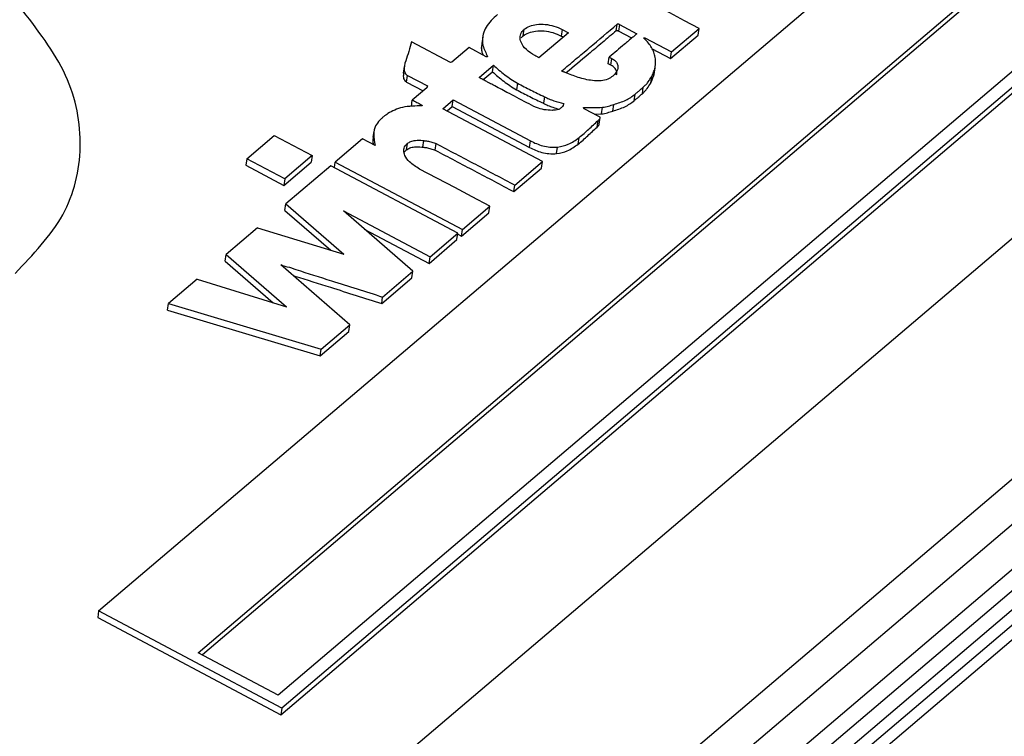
# Model space of a CAD drawing. Header units: millimetres. Extents: x 0 to 420, y 0 to 297.
# Tile 39 of 78: x 154.18 to 157.61, y 129.84 to 132.34. Entities that reach past the tile are written whole.
import ezdxf

# ---------------------------------------------------------------- set-up
doc = ezdxf.new("R2010")
doc.units = ezdxf.units.MM

msp = doc.modelspace()

# ---------------------------------------------------------------- linework, layer by layer
at = {"color": 7, "linetype": 'Continuous', "lineweight": 25}
for p, q in [((154.4548, 130.2783), (158.3889, 133.6224)), ((154.8024, 130.1326), (158.3889, 133.1812)), ((158.3889, 133.1613), (154.8169, 130.125)), ((158.3889, 132.7966), (155.0809, 129.9848)), ((155.0904, 129.9163), (158.3889, 132.7201)), ((158.3889, 132.7401), (155.0938, 129.9392)), ((155.9362, 132.2857), (155.9397, 132.3086)), ((156.0716, 132.3076), (156.0682, 132.2847)), ((156.0716, 132.3076), (156.0937, 132.2958)), ((156.2601, 132.303), (156.2636, 132.326)), ((156.2715, 132.3248), (156.2681, 132.3019)), ((156.2715, 132.3248), (156.3322, 132.2926)), ((156.4531, 132.2292), (156.5492, 132.3109)), ((156.5458, 132.288), (156.5492, 132.3109)), ((155.7946, 132.2815), (155.7911, 132.2586)), ((155.9289, 132.2779), (155.9362, 132.2857)), ((156.0937, 132.2958), (155.9909, 132.2085)), ((156.0758, 132.2806), (156.0682, 132.2847)), ((156.3143, 132.2774), (156.2681, 132.3019)), ((156.3598, 132.2788), (156.4531, 132.2292)), ((156.4497, 132.2063), (156.5458, 132.288)), ((155.682, 132.1924), (155.546, 132.2646)), ((155.7468, 132.2442), (155.6867, 132.1931)), ((155.8066, 132.2124), (155.7468, 132.2442)), ((155.7899, 132.2416), (155.7933, 132.2645)), ((155.7919, 132.2585), (155.7899, 132.2416)), ((156.3857, 132.2403), (156.4497, 132.2063)), ((155.8108, 132.2125), (155.8066, 132.2124)), ((156.2326, 132.1881), (156.2361, 132.211)), ((156.2416, 132.1833), (156.2451, 132.2062)), ((156.4497, 132.2063), (156.4531, 132.2292)), ((155.5209, 132.1778), (155.5174, 132.1549)), ((155.6867, 132.1931), (155.682, 132.1924)), ((155.7817, 132.1403), (155.8317, 132.1828)), ((155.8282, 132.1599), (155.8317, 132.1828)), ((156.3922, 132.1507), (156.3957, 132.1736)), ((156.3933, 132.1562), (156.3967, 132.1791)), ((155.5291, 132.124), (155.5326, 132.1469)), ((155.5326, 132.1469), (155.6014, 132.1103)), ((155.7958, 132.1324), (155.8282, 132.1599)), ((156.3806, 132.1204), (156.384, 132.1433)), ((156.3922, 132.1507), (156.3931, 132.1562)), ((155.5291, 132.124), (155.5867, 132.0934)), ((155.5996, 132.1043), (155.549, 132.0613)), ((155.6007, 132.1062), (155.6014, 132.1103)), ((155.9162, 132.1201), (155.9128, 132.0972)), ((156.3514, 132.0832), (156.3548, 132.1061)), ((156.0097, 132.0728), (156.0062, 132.0499)), ((156.3227, 132.0588), (156.3262, 132.0817)), ((155.5456, 132.0384), (155.549, 132.0613)), ((155.6558, 132.031), (155.6917, 132.0616)), ((155.6702, 132.0234), (155.6883, 132.0387)), ((155.6883, 132.0387), (155.6917, 132.0616)), ((155.6883, 132.0387), (155.9578, 131.8956)), ((155.6917, 132.0616), (155.9613, 131.9185)), ((156.2089, 132.0129), (156.2124, 132.0358)), ((156.2486, 132.0229), (156.252, 132.0458)), ((156.0031, 131.8467), (155.6558, 132.031)), ((156.2047, 132.0011), (156.149, 132.0307)), ((156.1834, 132.0124), (156.2089, 132.0129)), ((156.2012, 131.9773), (156.2047, 132.0002)), ((156.1933, 131.9669), (156.1968, 131.9898)), ((154.9715, 131.8566), (155.067, 131.9378)), ((155.067, 131.9378), (155.1997, 131.8674)), ((155.415, 131.953), (155.4115, 131.9301)), ((156.1273, 131.9073), (156.1307, 131.9302)), ((155.3754, 131.9262), (155.2799, 131.845)), ((155.4196, 131.9027), (155.3754, 131.9262)), ((155.5284, 131.887), (155.5319, 131.9099)), ((155.5855, 131.897), (155.5889, 131.9199)), ((155.6289, 131.8864), (155.6323, 131.9093)), ((155.9578, 131.8956), (155.9613, 131.9185)), ((156.0523, 131.8742), (156.0558, 131.8971)), ((155.1997, 131.8674), (155.1042, 131.7862)), ((155.1997, 131.8674), (155.1963, 131.8445)), ((154.9715, 131.8566), (154.9681, 131.8337)), ((154.9681, 131.8337), (155.1008, 131.7633)), ((155.1042, 131.7862), (154.9715, 131.8566)), ((155.1008, 131.7633), (155.1963, 131.8445)), ((155.2647, 131.8321), (155.108, 131.6989)), ((155.7079, 131.5969), (155.2647, 131.8321)), ((155.277, 131.8256), (155.2799, 131.845)), ((155.2799, 131.845), (155.7239, 131.6093)), ((155.9065, 131.7645), (156.0031, 131.8467)), ((155.9997, 131.8238), (156.0031, 131.8467)), ((155.903, 131.7416), (155.9997, 131.8238)), ((155.1042, 131.7862), (155.1008, 131.7633)), ((155.903, 131.7416), (155.9065, 131.7645)), ((155.1045, 131.676), (155.108, 131.6989)), ((155.108, 131.6989), (155.3104, 131.5236)), ((155.7239, 131.6093), (155.8194, 131.6905)), ((155.816, 131.6676), (155.8194, 131.6905)), ((155.1045, 131.676), (155.2644, 131.5376)), ((155.3084, 131.6747), (155.6107, 131.5142)), ((155.5512, 131.4636), (155.3084, 131.6747)), ((155.7204, 131.5864), (155.816, 131.6676)), ((155.0091, 131.6148), (154.8995, 131.5217)), ((155.0091, 131.6148), (155.3104, 131.5236)), ((155.3814, 131.6112), (155.6073, 131.4913)), ((155.6107, 131.5142), (155.7079, 131.5969)), ((155.7045, 131.574), (155.7079, 131.5969)), ((155.7074, 131.5934), (155.7204, 131.5864)), ((155.7204, 131.5864), (155.7239, 131.6093)), ((155.6073, 131.4913), (155.7045, 131.574)), ((154.8961, 131.4988), (154.8995, 131.5217)), ((154.8995, 131.5217), (155.1096, 131.3394)), ((154.8961, 131.4988), (155.0632, 131.3537)), ((155.3315, 131.2769), (155.0907, 131.4862)), ((155.6073, 131.4913), (155.6107, 131.5142)), ((155.4455, 131.3738), (155.5512, 131.4636)), ((155.5477, 131.4407), (155.5512, 131.4636)), ((154.7984, 131.4357), (154.699, 131.3512)), ((154.7984, 131.4357), (155.1096, 131.3394)), ((155.4421, 131.3509), (155.5477, 131.4407)), ((154.6955, 131.3283), (154.699, 131.3512)), ((154.699, 131.3512), (155.2315, 131.1919)), ((155.4421, 131.3509), (155.4455, 131.3738)), ((154.6955, 131.3283), (155.228, 131.169)), ((155.228, 131.169), (155.328, 131.254)), ((155.2315, 131.1919), (155.3315, 131.2769)), ((155.328, 131.254), (155.3315, 131.2769)), ((155.228, 131.169), (155.2315, 131.1919)), ((153.1008, 126.4899), (158.3889, 130.9849)), ((153.3147, 126.5524), (158.3889, 130.8656)), ((154.4548, 130.2783), (154.4514, 130.2554)), ((154.4514, 130.2554), (155.0904, 129.9163)), ((155.0938, 129.9392), (154.4548, 130.2783)), ((155.0809, 129.9848), (154.8024, 130.1326)), ((155.0938, 129.9392), (155.0904, 129.9163))]:
    msp.add_line(p, q, dxfattribs=at)
at = {"color": 8, "linetype": 'Continuous', "lineweight": 25}
for p, q in [((158.3889, 132.213), (152.0136, 126.7939)), ((152.4012, 126.2851), (158.3889, 131.3748)), ((158.3889, 131.2157), (152.6871, 126.369)), ((152.9679, 126.4511), (158.3889, 131.059)), ((158.3889, 130.917), (153.2226, 126.5255)), ((158.3889, 130.8125), (153.41, 126.5803))]:
    msp.add_line(p, q, dxfattribs=at)
at = {"color": 7, "linetype": 'Continuous', "lineweight": 25, "flags": 128}
for points in [[(156.5492, 132.3109), (156.4982, 132.3379), (156.4472, 132.365), (156.3452, 132.4191)], [(155.8194, 131.6905), (155.7582, 131.723), (155.6969, 131.7555), (155.5745, 131.8205)]]:
    msp.add_lwpolyline(points, dxfattribs=at)
at = {"color": 7, "linetype": 'Continuous', "lineweight": 25}
for points, knots in [([(154.1632, 131.4563), (154.226, 131.522), (154.3521, 131.6539), (154.407, 131.8967), (154.3617, 132.1507), (154.2402, 132.3085), (154.1793, 132.3876)], [0, 0, 0, 0, 0.247768, 0.497076, 0.747811, 1, 1, 1, 1]), ([(155.8466, 132.3595), (155.8387, 132.3526), (155.8158, 132.3326), (155.7955, 132.3), (155.7939, 132.2736), (155.7933, 132.2645)], [0, 0, 0, 0, 0.257232, 0.744023, 1, 1, 1, 1]), ([(155.9762, 132.2163), (155.9657, 132.2229), (155.9445, 132.2363), (155.9275, 132.2602), (155.9232, 132.2826), (155.9292, 132.2984), (155.9371, 132.306), (155.9397, 132.3086)], [0, 0, 0, 0, 0.258117, 0.521098, 0.712469, 0.904619, 1, 1, 1, 1]), ([(155.9397, 132.3086), (155.9456, 132.3124), (155.9575, 132.3201), (155.9834, 132.3259), (156.0127, 132.3263), (156.044, 132.3202), (156.0623, 132.3119), (156.0716, 132.3076)], [0, 0, 0, 0, 0.1830612, 0.3651492, 0.5741052, 0.7811476, 1, 1, 1, 1]), ([(156.07, 132.1626), (156.0862, 132.1762), (156.1185, 132.2034), (156.1833, 132.2577), (156.2314, 132.2987), (156.2636, 132.326)], [0, 0, 0, 0, 0.250026, 0.500053, 1, 1, 1, 1]), ([(156.2636, 132.326), (156.2639, 132.3262), (156.2647, 132.3267), (156.266, 132.327), (156.2672, 132.327), (156.2684, 132.3268), (156.2698, 132.326), (156.2709, 132.3253), (156.2715, 132.3248)], [0, 0, 0, 0, 0.176474, 0.357412, 0.455621, 0.554216, 0.718979, 1, 1, 1, 1]), ([(155.9362, 132.2857), (155.9422, 132.2895), (155.954, 132.2972), (155.9799, 132.303), (156.0092, 132.3034), (156.0406, 132.2973), (156.0588, 132.289), (156.0682, 132.2847)], [0, 0, 0, 0, 0.183061, 0.365149, 0.574105, 0.781148, 1, 1, 1, 1]), ([(156.2601, 132.303), (156.2442, 132.2893), (156.2123, 132.2619), (156.1538, 132.2132), (156.1119, 132.1779), (156.0861, 132.1561)], [0, 0, 0, 0, 0.278059, 0.556109, 1, 1, 1, 1]), ([(156.3322, 132.2926), (156.3322, 132.2926), (156.3323, 132.2926), (156.3323, 132.2925), (156.3323, 132.2925), (156.3323, 132.2924), (156.3321, 132.2922), (156.331, 132.2917), (156.3285, 132.2902), (156.3253, 132.2858), (156.3154, 132.279), (156.3036, 132.268), (156.2846, 132.2523), (156.2623, 132.2332), (156.2448, 132.2184), (156.2361, 132.211)], [0, 0, 0, 0, 0.000785, 0.001338, 0.001894, 0.002603, 0.003894, 0.00883, 0.028412, 0.067406, 0.14529, 0.301074, 0.456844, 0.728422, 1, 1, 1, 1]), ([(156.2601, 132.303), (156.2605, 132.3033), (156.2612, 132.3038), (156.2625, 132.3041), (156.2638, 132.3041), (156.2649, 132.3038), (156.2663, 132.3031), (156.2674, 132.3024), (156.2681, 132.3019)], [0, 0, 0, 0, 0.1764744, 0.3574119, 0.4556211, 0.5542156, 0.718979, 1, 1, 1, 1]), ([(156.3556, 132.2786), (156.356, 132.2786), (156.3567, 132.2786), (156.3581, 132.2786), (156.3591, 132.2787), (156.3598, 132.2788)], [0, 0, 0, 0, 0.256686, 0.5133585, 1, 1, 1, 1]), ([(156.3952, 132.215), (156.3937, 132.2207), (156.3909, 132.232), (156.3792, 132.2539), (156.365, 132.2688), (156.3556, 132.2786)], [0, 0, 0, 0, 0.255486, 0.511171, 1, 1, 1, 1]), ([(155.546, 132.2646), (155.5429, 132.2534), (155.5367, 132.231), (155.5261, 132.198), (155.5179, 132.1727), (155.523, 132.1564), (155.5268, 132.1505), (155.5309, 132.1479), (155.5326, 132.1469)], [0, 0, 0, 0, 0.285144, 0.570196, 0.856556, 0.916144, 0.966141, 1, 1, 1, 1]), ([(155.7899, 132.2416), (155.7902, 132.2372), (155.7909, 132.2293), (155.7945, 132.2215), (155.7961, 132.218)], [0, 0, 0, 0, 0.554296, 1, 1, 1, 1]), ([(155.7933, 132.2645), (155.7938, 132.2601), (155.7948, 132.2492), (155.8036, 132.232), (155.8084, 132.219), (155.8108, 132.2125)], [0, 0, 0, 0, 0.250862, 0.625503, 1, 1, 1, 1]), ([(155.9909, 132.2085), (155.9898, 132.2092), (155.9875, 132.2107), (155.9824, 132.2132), (155.9786, 132.2151), (155.9762, 132.2163)], [0, 0, 0, 0, 0.257821, 0.515085, 1, 1, 1, 1]), ([(156.2361, 132.211), (156.2368, 132.2105), (156.2383, 132.2097), (156.2413, 132.2081), (156.2436, 132.207), (156.2451, 132.2062)], [0, 0, 0, 0, 0.2521548, 0.5041709, 1, 1, 1, 1]), ([(156.2451, 132.2062), (156.2492, 132.2036), (156.2575, 132.1984), (156.2652, 132.1873), (156.2672, 132.1734), (156.262, 132.1581), (156.2529, 132.149), (156.2485, 132.1446)], [0, 0, 0, 0, 0.152844, 0.305765, 0.492843, 0.756275, 1, 1, 1, 1]), ([(156.3957, 132.1736), (156.3963, 132.177), (156.3976, 132.1838), (156.398, 132.1976), (156.3963, 132.2081), (156.3952, 132.215)], [0, 0, 0, 0, 0.252716, 0.505413, 1, 1, 1, 1]), ([(155.8317, 132.1828), (155.8382, 132.1772), (155.8514, 132.1661), (155.8771, 132.1438), (155.9006, 132.1295), (155.9162, 132.1201)], [0, 0, 0, 0, 0.252536, 0.505076, 1, 1, 1, 1]), ([(156.2416, 132.1833), (156.2409, 132.1837), (156.2394, 132.1845), (156.2363, 132.186), (156.2341, 132.1872), (156.2326, 132.1881)], [0, 0, 0, 0, 0.252036, 0.504034, 1, 1, 1, 1]), ([(156.2615, 132.1495), (156.262, 132.1519), (156.2634, 132.1579), (156.2597, 132.1682), (156.2516, 132.1773), (156.2443, 132.1817), (156.2416, 132.1833)], [0, 0, 0, 0, 0.2024, 0.50955, 0.818726, 1, 1, 1, 1]), ([(156.384, 132.1433), (156.3854, 132.1458), (156.3882, 132.1506), (156.3917, 132.1608), (156.3941, 132.1685), (156.3957, 132.1736)], [0, 0, 0, 0, 0.252535, 0.504367, 1, 1, 1, 1]), ([(155.5197, 132.1546), (155.5183, 132.1499), (155.5163, 132.1429), (155.5196, 132.1335), (155.5234, 132.1276), (155.5275, 132.125), (155.5291, 132.124)], [0, 0, 0, 0, 0.450417, 0.678721, 0.870276, 1, 1, 1, 1]), ([(155.948, 132.052), (155.925, 132.064), (155.8856, 132.0846), (155.8411, 132.1082), (155.8158, 132.1216), (155.8044, 132.1277), (155.7968, 132.1319), (155.7918, 132.1346), (155.7883, 132.1364), (155.7859, 132.1378), (155.7844, 132.1389), (155.7832, 132.1394), (155.7826, 132.1397), (155.7822, 132.1398), (155.782, 132.1399), (155.7818, 132.14), (155.7817, 132.1401), (155.7816, 132.1402), (155.7816, 132.1402), (155.7816, 132.1403), (155.7817, 132.1403), (155.7817, 132.1403)], [0, 0, 0, 0, 0.411067, 0.705007, 0.802311, 0.867405, 0.910965, 0.940116, 0.959587, 0.97266, 0.985818, 0.990208, 0.993131, 0.995066, 0.996359, 0.99766, 0.998287, 0.998789, 0.99919, 0.999591, 1, 1, 1, 1]), ([(155.8282, 132.1599), (155.8348, 132.1543), (155.8479, 132.1432), (155.8736, 132.1209), (155.8972, 132.1066), (155.9128, 132.0972)], [0, 0, 0, 0, 0.252536, 0.505076, 1, 1, 1, 1]), ([(156.0826, 132.1575), (156.0813, 132.1579), (156.0787, 132.1589), (156.0747, 132.1601), (156.0717, 132.1613), (156.0704, 132.1623), (156.07, 132.1626)], [0, 0, 0, 0, 0.300941, 0.600286, 0.902266, 1, 1, 1, 1]), ([(156.2485, 132.1446), (156.243, 132.1408), (156.2319, 132.1332), (156.2064, 132.1275), (156.1703, 132.1288), (156.1273, 132.1392), (156.0974, 132.1514), (156.0826, 132.1575)], [0, 0, 0, 0, 0.1419796, 0.2842382, 0.4518941, 0.7282831, 1, 1, 1, 1]), ([(156.3548, 132.1061), (156.358, 132.1089), (156.3642, 132.1147), (156.3738, 132.1272), (156.38, 132.1369), (156.384, 132.1433)], [0, 0, 0, 0, 0.253607, 0.506943, 1, 1, 1, 1]), ([(156.3806, 132.1204), (156.382, 132.1228), (156.3847, 132.1277), (156.3882, 132.1379), (156.3906, 132.1456), (156.3922, 132.1507)], [0, 0, 0, 0, 0.2525346, 0.5043674, 1, 1, 1, 1]), ([(155.6014, 132.1103), (155.6014, 132.1098), (155.6013, 132.1086), (155.6011, 132.1066), (155.6005, 132.1051), (155.5997, 132.1044), (155.5996, 132.1043)], [0, 0, 0, 0, 0.278304, 0.556904, 0.944562, 1, 1, 1, 1]), ([(155.9162, 132.1201), (155.9239, 132.116), (155.9391, 132.1078), (155.9701, 132.0919), (155.9939, 132.0805), (156.0097, 132.0728)], [0, 0, 0, 0, 0.250155, 0.50032, 1, 1, 1, 1]), ([(156.3262, 132.0817), (156.3286, 132.0837), (156.3334, 132.0878), (156.3429, 132.0959), (156.3501, 132.102), (156.3548, 132.1061)], [0, 0, 0, 0, 0.250008, 0.500016, 1, 1, 1, 1]), ([(156.3514, 132.0832), (156.3545, 132.086), (156.3608, 132.0918), (156.3704, 132.1043), (156.3765, 132.114), (156.3806, 132.1204)], [0, 0, 0, 0, 0.253607, 0.506943, 1, 1, 1, 1]), ([(155.9128, 132.0972), (155.9204, 132.0931), (155.9357, 132.0849), (155.9667, 132.069), (155.9904, 132.0576), (156.0062, 132.0499)], [0, 0, 0, 0, 0.250155, 0.50032, 1, 1, 1, 1]), ([(156.0097, 132.0728), (156.015, 132.0703), (156.0256, 132.0652), (156.0478, 132.0565), (156.0655, 132.0518), (156.0771, 132.0487)], [0, 0, 0, 0, 0.253668, 0.507596, 1, 1, 1, 1]), ([(156.252, 132.0458), (156.2592, 132.0481), (156.2735, 132.0526), (156.3007, 132.0628), (156.3161, 132.0742), (156.3262, 132.0817)], [0, 0, 0, 0, 0.254282, 0.50888, 1, 1, 1, 1]), ([(156.3227, 132.0588), (156.3251, 132.0608), (156.3299, 132.0649), (156.3395, 132.073), (156.3466, 132.0791), (156.3514, 132.0832)], [0, 0, 0, 0, 0.250008, 0.500016, 1, 1, 1, 1]), ([(155.5839, 132.0412), (155.5602, 132.0407), (155.5146, 132.0397), (155.4721, 132.0201), (155.4535, 132.0067), (155.4485, 132.003)], [0, 0, 0, 0, 0.442212, 0.847729, 1, 1, 1, 1]), ([(155.549, 132.0613), (155.5517, 132.06), (155.5569, 132.0572), (155.5675, 132.0518), (155.5751, 132.0476), (155.5802, 132.0448)], [0, 0, 0, 0, 0.252325, 0.50463, 1, 1, 1, 1]), ([(155.5802, 132.0448), (155.5804, 132.0446), (155.5813, 132.0442), (155.5822, 132.043), (155.5829, 132.0419), (155.5837, 132.0414), (155.5839, 132.0412)], [0, 0, 0, 0, 0.164903, 0.495073, 0.848962, 1, 1, 1, 1]), ([(156.0363, 132.0253), (156.027, 132.0257), (156.0085, 132.0263), (155.9776, 132.036), (155.959, 132.0461), (155.948, 132.052)], [0, 0, 0, 0, 0.289698, 0.578019, 1, 1, 1, 1]), ([(156.0062, 132.0499), (156.0115, 132.0474), (156.0221, 132.0423), (156.0404, 132.035), (156.0538, 132.0314), (156.0612, 132.0294)], [0, 0, 0, 0, 0.308571, 0.617459, 1, 1, 1, 1]), ([(156.0708, 132.0365), (156.0703, 132.0361), (156.0692, 132.0352), (156.0672, 132.0335), (156.0656, 132.0321), (156.0646, 132.0313)], [0, 0, 0, 0, 0.250046, 0.500066, 1, 1, 1, 1]), ([(156.0771, 132.0487), (156.0768, 132.0475), (156.0761, 132.0453), (156.0747, 132.041), (156.0723, 132.0383), (156.0708, 132.0365)], [0, 0, 0, 0, 0.262758, 0.525684, 1, 1, 1, 1]), ([(156.1458, 132.0347), (156.1514, 132.035), (156.1625, 132.0357), (156.185, 132.0349), (156.2015, 132.0354), (156.2124, 132.0358)], [0, 0, 0, 0, 0.254194, 0.507815, 1, 1, 1, 1]), ([(156.149, 132.0307), (156.1488, 132.0308), (156.148, 132.0313), (156.1475, 132.0324), (156.147, 132.0335), (156.1464, 132.0343), (156.146, 132.0346), (156.1458, 132.0347)], [0, 0, 0, 0, 0.154069, 0.452284, 0.7193, 0.912435, 1, 1, 1, 1]), ([(156.2124, 132.0358), (156.216, 132.0363), (156.2234, 132.0372), (156.2366, 132.0406), (156.2459, 132.0438), (156.252, 132.0458)], [0, 0, 0, 0, 0.256637, 0.512751, 1, 1, 1, 1]), ([(156.2486, 132.0229), (156.2557, 132.0252), (156.2701, 132.0297), (156.2973, 132.0399), (156.3126, 132.0513), (156.3227, 132.0588)], [0, 0, 0, 0, 0.254282, 0.50888, 1, 1, 1, 1]), ([(155.4485, 132.003), (155.4473, 132.002), (155.4449, 132), (155.4404, 131.9959), (155.4373, 131.9927), (155.4352, 131.9906)], [0, 0, 0, 0, 0.250166, 0.500334, 1, 1, 1, 1]), ([(156.0646, 132.0313), (156.0628, 132.0302), (156.0586, 132.0275), (156.0484, 132.0258), (156.0405, 132.0255), (156.0363, 132.0253)], [0, 0, 0, 0, 0.242851, 0.597726, 1, 1, 1, 1]), ([(156.1968, 131.9898), (156.1987, 131.9914), (156.2016, 131.9938), (156.2042, 131.9977), (156.2046, 132), (156.2047, 132.0011)], [0, 0, 0, 0, 0.486733, 0.737991, 1, 1, 1, 1]), ([(156.2089, 132.0129), (156.2126, 132.0134), (156.2199, 132.0142), (156.2332, 132.0177), (156.2425, 132.0209), (156.2486, 132.0229)], [0, 0, 0, 0, 0.256637, 0.512751, 1, 1, 1, 1]), ([(155.4352, 131.9906), (155.4298, 131.9843), (155.4173, 131.9697), (155.4122, 131.9391), (155.4169, 131.9159), (155.4196, 131.9027)], [0, 0, 0, 0, 0.249619, 0.572774, 1, 1, 1, 1]), ([(156.1273, 131.9073), (156.1331, 131.9121), (156.1448, 131.9217), (156.1668, 131.9416), (156.1827, 131.9568), (156.1933, 131.9669)], [0, 0, 0, 0, 0.250316, 0.50061, 1, 1, 1, 1]), ([(156.1307, 131.9302), (156.1365, 131.935), (156.1482, 131.9446), (156.1702, 131.9645), (156.1862, 131.9797), (156.1968, 131.9898)], [0, 0, 0, 0, 0.250316, 0.50061, 1, 1, 1, 1]), ([(156.1933, 131.9669), (156.1952, 131.9685), (156.1981, 131.9709), (156.2006, 131.9745), (156.2009, 131.9765), (156.2011, 131.9773)], [0, 0, 0, 0, 0.522147, 0.791685, 1, 1, 1, 1]), ([(155.4132, 131.9298), (155.4121, 131.9263), (155.4098, 131.9188), (155.4116, 131.9108), (155.4126, 131.9064)], [0, 0, 0, 0, 0.457646, 1, 1, 1, 1]), ([(156.0558, 131.8971), (156.0687, 131.8997), (156.0901, 131.9042), (156.1135, 131.9173), (156.1249, 131.9259), (156.1307, 131.9302)], [0, 0, 0, 0, 0.428146, 0.711254, 1, 1, 1, 1]), ([(155.5745, 131.8205), (155.5619, 131.8284), (155.5399, 131.842), (155.5226, 131.8655), (155.5173, 131.8853), (155.522, 131.9), (155.5292, 131.9072), (155.5319, 131.9099)], [0, 0, 0, 0, 0.314443, 0.54964, 0.724328, 0.900151, 1, 1, 1, 1]), ([(155.5284, 131.887), (155.5322, 131.8895), (155.5399, 131.8946), (155.5587, 131.8987), (155.5745, 131.8979), (155.5842, 131.8971), (155.5855, 131.897)], [0, 0, 0, 0, 0.273317, 0.546302, 0.941656, 1, 1, 1, 1]), ([(155.5319, 131.9099), (155.5357, 131.9124), (155.5434, 131.9175), (155.5621, 131.9216), (155.5779, 131.9208), (155.5877, 131.92), (155.5889, 131.9199)], [0, 0, 0, 0, 0.273317, 0.546302, 0.941656, 1, 1, 1, 1]), ([(155.5855, 131.897), (155.5897, 131.8964), (155.5992, 131.8952), (155.6139, 131.8917), (155.6239, 131.8882), (155.6289, 131.8864)], [0, 0, 0, 0, 0.282317, 0.639017, 1, 1, 1, 1]), ([(155.5889, 131.9199), (155.5931, 131.9193), (155.6027, 131.9181), (155.6174, 131.9146), (155.6273, 131.9111), (155.6323, 131.9093)], [0, 0, 0, 0, 0.282317, 0.639017, 1, 1, 1, 1]), ([(155.6323, 131.9093), (155.6551, 131.8972), (155.7008, 131.873), (155.7923, 131.8249), (155.8608, 131.7887), (155.9065, 131.7645)], [0, 0, 0, 0, 0.250003, 0.500006, 1, 1, 1, 1]), ([(155.9578, 131.8956), (155.9717, 131.8891), (155.9928, 131.8792), (156.0264, 131.8734), (156.0435, 131.8739), (156.0523, 131.8742)], [0, 0, 0, 0, 0.478962, 0.730958, 1, 1, 1, 1]), ([(155.9613, 131.9185), (155.9751, 131.912), (155.9963, 131.9021), (156.0299, 131.8963), (156.047, 131.8968), (156.0558, 131.8971)], [0, 0, 0, 0, 0.478962, 0.730958, 1, 1, 1, 1]), ([(156.0523, 131.8742), (156.0652, 131.8768), (156.0867, 131.8813), (156.1101, 131.8944), (156.1215, 131.903), (156.1273, 131.9073)], [0, 0, 0, 0, 0.428146, 0.711254, 1, 1, 1, 1]), ([(155.5207, 131.8781), (155.5207, 131.8782), (155.5217, 131.8816), (155.5251, 131.8843), (155.5284, 131.887)], [0, 0, 0, 0, 0.02383, 1, 1, 1, 1]), ([(155.6289, 131.8864), (155.6517, 131.8743), (155.6973, 131.8501), (155.7889, 131.802), (155.8574, 131.7658), (155.903, 131.7416)], [0, 0, 0, 0, 0.250003, 0.500006, 1, 1, 1, 1]), ([(155.0907, 131.4862), (155.0909, 131.4862), (155.0916, 131.4862), (155.0937, 131.4857), (155.0999, 131.4824), (155.118, 131.4789), (155.1731, 131.4588), (155.2556, 131.4347), (155.356, 131.4023), (155.4157, 131.3833), (155.4455, 131.3738)], [0, 0, 0, 0, 0.0022696, 0.0051943, 0.0171126, 0.0609614, 0.1479003, 0.495628, 0.7478139, 1, 1, 1, 1]), ([(155.1335, 131.4489), (155.1356, 131.4483), (155.1787, 131.4345), (155.2519, 131.4115), (155.3526, 131.3794), (155.4123, 131.3604), (155.4421, 131.3509)], [0, 0, 0, 0, 0.020072, 0.419964, 0.709982, 1, 1, 1, 1])]:
    msp.add_open_spline(points, degree=3, knots=knots, dxfattribs=at)

doc.saveas('drawing.dxf')
